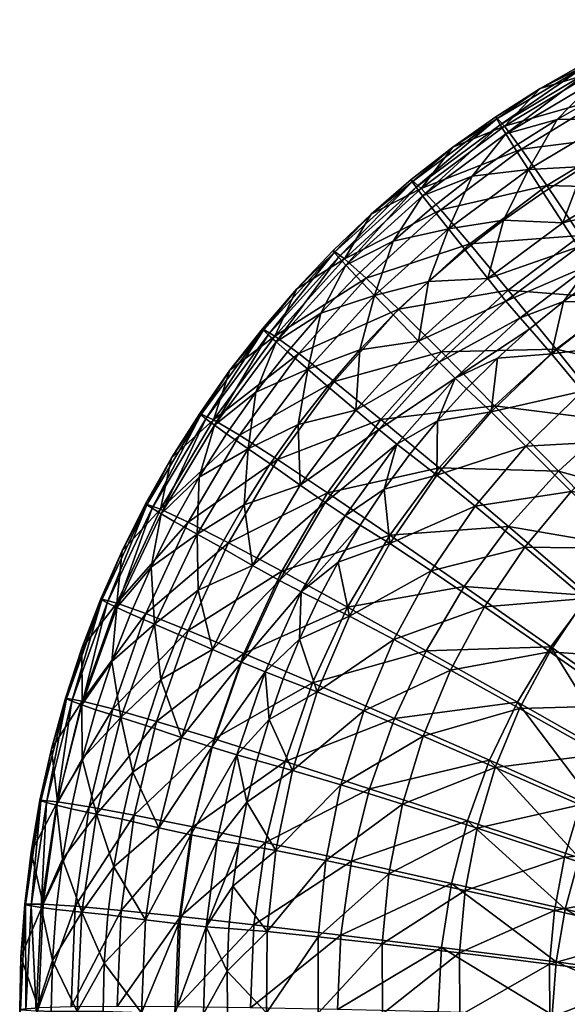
# Model space of a CAD drawing. Header units: inches. Extents: x -8.3 to 8.3, y -8.1 to 8.4.
# Tile 8 of 19: x -8.3 to -4, y 0.2 to 7.8. Entities that reach past the tile are written whole.
import ezdxf

# ---------------------------------------------------------------- set-up
doc = ezdxf.new("R2010")
doc.units = ezdxf.units.IN
doc.layers.get('0').update_dxf_attribs({"true_color": 0xc2ced6})

msp = doc.modelspace()

# ---------------------------------------------------------------- meshes
at = {"color": 7, "true_color": 0xf7fdff}
mesh = msp.add_polyface(dxfattribs=at)
corners = [(-4.7826, 6.5513, 8.828), (-4.3476, 6.6026, 8.8351), (-4.4606, 6.7781, 8.8605), (-3.6889, 6.9961, 8.8915), (-3.7851, 7.1831, 8.9185), (-4.1278, 6.9888, 8.8907), (-3.4333, 7.3605, 8.944), (-4.9645, 6.1467, 8.7697), (-3.9184, 6.6261, 8.8382), (-4.2346, 6.4272, 8.8097), (-3.5927, 6.8091, 8.8645), (-4.5407, 6.2131, 8.779), (-5.164, 6.4016, 8.7715), (-4.5225, 6.877, 8.8401), (-4.5664, 6.9486, 8.7774), (-3.8747, 7.3632, 8.8376), (-3.8375, 7.2875, 8.8994), (-3.8968, 7.4101, 8.7332), (-4.5923, 6.9929, 8.6723), (-3.1458, 7.7082, 8.8877), (-3.1638, 7.7574, 8.784), (-4.6003, 7.0098, 8.525), (-4.9323, 6.7755, 8.4906), (-3.541, 7.6115, 8.6132), (-4.2571, 7.2276, 8.5569), (-3.9037, 7.4283, 8.5863), (-5.175, 6.4571, 7.3432), (-4.5333, 6.9371, 7.3995), (-4.402, 6.7602, 6.3368), (-5.0247, 6.2924, 6.2935), (-4.2065, 6.4792, 5.3368), (-3.7363, 7.1645, 6.3739), (-3.8474, 7.3518, 7.4481), (-3.5704, 6.8664, 5.3637), (-3.3496, 6.4576, 4.4176), (-3.0348, 7.5009, 6.4045), (-4.0836, 6.1928, 8.6457), (-3.4653, 6.5624, 8.6988)]
mesh.append_faces([[corners[k] for k in face] for face in [(0, 1, 2), (2, 1, 5)]], dxfattribs={"vtx0": -1, "vtx1": -1, "color": 7})
mesh.append_faces([[corners[k] for k in face] for face in [(0, 7, 1), (1, 8, 3), (5, 1, 3), (12, 13, 14), (15, 14, 13), (13, 16, 15), (17, 18, 14), (14, 15, 17), (19, 15, 16), (20, 17, 15), (16, 13, 5), (23, 17, 20), (24, 18, 17), (26, 27, 28), (29, 28, 30), (31, 28, 27), (27, 32, 31), (33, 30, 28), (28, 31, 33), (30, 33, 34), (35, 31, 32), (32, 27, 24), (37, 8, 36)]], dxfattribs={"vtx0": -1, "vtx1": -1, "vtx2": -1, "color": 7})
mesh.append_faces([[corners[k] for k in face] for face in [(3, 4, 5), (3, 6, 4), (1, 9, 8), (3, 8, 10), (1, 11, 9), (13, 0, 2), (16, 5, 4), (16, 4, 6), (13, 2, 5), (18, 24, 21), (17, 25, 24), (27, 21, 24), (32, 24, 25), (27, 22, 21), (32, 25, 23), (36, 8, 9), (37, 10, 8)]], dxfattribs={"vtx0": -1, "vtx2": -1, "color": 7})
mesh.append_faces([[corners[k] for k in face] for face in [(21, 22, 18), (23, 25, 17)]], dxfattribs={"vtx1": -1, "vtx2": -1, "color": 7})
mesh = msp.add_polyface(dxfattribs=at)
corners = [(-5.6764, 5.7806, 8.7174), (-5.5335, 5.6326, 8.696), (-5.3913, 6.0519, 8.7564), (-5.0931, 6.309, 8.7932), (-4.9645, 6.1467, 8.7697), (-4.7826, 6.5513, 8.828), (-5.1193, 5.7413, 8.7113), (-4.8358, 5.9843, 8.7461), (-4.5407, 6.2131, 8.779), (-6.2921, 5.2751, 8.609), (-5.7558, 5.866, 8.6942), (-5.8117, 5.9276, 8.6293), (-6.3533, 5.3308, 8.5428), (-5.8443, 5.9653, 8.5226), (-5.2142, 6.4685, 8.7077), (-5.164, 6.4016, 8.7715), (-5.2436, 6.5097, 8.6019), (-4.5664, 6.9486, 8.7774), (-4.5923, 6.9929, 8.6723), (-5.948, 5.4956, 8.6766), (-4.5225, 6.877, 8.8401), (-6.1334, 5.6849, 8.3312), (-6.3887, 5.3649, 8.4352), (-5.8536, 5.9793, 8.3742), (-5.5597, 6.2596, 8.4152), (-4.9323, 6.7755, 8.4906), (-5.2523, 6.5252, 8.454), (-6.3012, 5.3208, 7.2093), (-5.7662, 5.9166, 7.2796), (-5.598, 5.7657, 6.2445), (-5.0247, 6.2924, 6.2935), (-5.175, 6.4571, 7.3432), (-4.8014, 6.0311, 5.3051), (-5.3491, 5.5267, 5.2689), (-4.5052, 5.6732, 4.3778), (-4.402, 6.7602, 6.3368), (-4.5333, 6.9371, 7.3995), (-4.6623, 5.7643, 8.5842)]
mesh.append_faces([[corners[k] for k in face] for face in [(0, 1, 2), (3, 4, 5), (0, 10, 19), (21, 13, 23), (23, 28, 21), (24, 28, 23)]], dxfattribs={"vtx0": -1, "vtx1": -1, "color": 7})
mesh.append_faces([[corners[k] for k in face] for face in [(6, 4, 1), (2, 1, 4), (9, 10, 11), (12, 11, 13), (14, 11, 10), (10, 15, 14), (16, 13, 11), (11, 14, 16), (17, 14, 15), (18, 16, 14), (14, 17, 18), (15, 10, 2), (20, 15, 5), (13, 21, 22), (16, 24, 13), (18, 25, 16), (27, 28, 29), (30, 29, 28), (28, 31, 30), (32, 33, 29), (29, 30, 32), (33, 32, 34), (35, 30, 31), (27, 21, 28), (36, 31, 25), (28, 24, 31)]], dxfattribs={"vtx0": -1, "vtx1": -1, "vtx2": -1, "color": 7})
mesh.append_faces([[corners[k] for k in face] for face in [(4, 3, 2), (4, 7, 8), (4, 6, 7), (15, 3, 5), (16, 26, 24), (16, 25, 26), (31, 24, 26), (31, 26, 25), (37, 7, 6)]], dxfattribs={"vtx0": -1, "vtx2": -1, "color": 7})
mesh.append_faces([[corners[k] for k in face] for face in [(0, 2, 10), (2, 3, 15), (24, 23, 13)]], dxfattribs={"vtx1": -1, "vtx2": -1, "color": 7})
mesh = msp.add_polyface(dxfattribs=at)
corners = [(-4.9645, 6.1467, 8.7697), (-4.5407, 6.2131, 8.779), (-4.3476, 6.6026, 8.8351), (-4.136, 5.2187, 3.5117), (-4.6091, 4.7841, 3.4963), (-5.0195, 5.1994, 4.3528), (-4.5052, 5.6732, 4.3778), (-3.6939, 4.6676, 2.7067), (-4.2065, 6.4792, 5.3368), (-4.8014, 6.0311, 5.3051), (-5.0247, 6.2924, 6.2935), (-3.9467, 6.094, 4.3994), (-3.6226, 5.6046, 3.5247), (-3.2343, 5.0111, 2.7128), (-3.3496, 6.4576, 4.4176), (-3.0741, 5.938, 3.5354), (-4.4137, 5.4597, 7.9252), (-4.5216, 5.5895, 8.3105), (-5.0366, 5.1185, 8.2422), (-3.962, 6.0076, 8.3712), (-4.0836, 6.1928, 8.6457), (-4.6623, 5.7643, 8.5842), (-3.8698, 5.8716, 7.9861), (-3.3633, 6.3686, 8.4236), (-3.4653, 6.5624, 8.6988), (-3.2869, 6.2277, 8.0388), (-4.8358, 5.9843, 8.7461), (-4.2346, 6.4272, 8.8097), (-4.9131, 4.9964, 7.8567), (-4.5879, 5.1509, 7.3942), (-4.3387, 5.375, 7.4282), (-4.0782, 5.5864, 7.4604), (-3.8071, 5.7848, 7.4906), (-4.8253, 4.9149, 7.3584), (-3.5261, 5.9693, 7.5186), (-3.9314, 4.896, 5.5138), (-4.1714, 5.1835, 6.4292), (-4.6366, 4.7378, 6.3724), (-3.4529, 5.2732, 5.5537), (-3.6622, 5.5809, 6.4797), (-3.1791, 4.8616, 4.7126)]
mesh.append_faces([[corners[k] for k in face] for face in [(32, 22, 31)]], dxfattribs={"vtx0": -1, "vtx1": -1, "color": 7})
mesh.append_faces([[corners[k] for k in face] for face in [(0, 1, 2), (3, 4, 5), (5, 6, 3), (4, 3, 7), (8, 9, 10), (11, 6, 9), (9, 8, 11), (12, 3, 6), (6, 11, 12), (13, 7, 3), (3, 12, 13), (14, 11, 8), (15, 12, 11), (16, 17, 18), (19, 20, 21), (21, 17, 19), (22, 19, 17), (17, 16, 22), (23, 24, 20), (20, 19, 23), (25, 23, 19), (19, 22, 25), (20, 1, 21), (30, 16, 28), (31, 22, 16), (34, 25, 22), (35, 36, 37), (38, 39, 36), (36, 35, 38), (40, 38, 35), (39, 31, 36), (37, 36, 29)]], dxfattribs={"vtx0": -1, "vtx1": -1, "vtx2": -1, "color": 7})
mesh.append_faces([[corners[k] for k in face] for face in [(21, 1, 26), (20, 27, 1), (28, 29, 30), (16, 30, 31), (22, 32, 34), (36, 30, 29), (36, 31, 30), (39, 34, 32), (39, 32, 31)]], dxfattribs={"vtx0": -1, "vtx2": -1, "color": 7})
mesh.append_faces([[corners[k] for k in face] for face in [(33, 29, 28), (29, 33, 37)]], dxfattribs={"vtx1": -1, "vtx2": -1, "color": 7})
mesh = msp.add_polyface(dxfattribs=at)
corners = [(-6.4474, 4.8877, 8.5894), (-6.0492, 5.0655, 8.6146), (-6.2051, 5.1978, 8.6339), (-5.948, 5.4956, 8.6766), (-5.5335, 5.6326, 8.696), (-5.6764, 5.7806, 8.7174), (-5.6487, 5.2151, 8.6358), (-6.1237, 4.6396, 8.5532), (-5.8933, 4.9331, 8.5953), (-5.3905, 5.4847, 8.6745), (-5.1193, 5.7413, 8.7113), (-6.3533, 5.3308, 8.5428), (-6.8338, 4.6841, 8.449), (-6.768, 4.6348, 8.5166), (-6.2921, 5.2751, 8.609), (-6.3887, 5.3649, 8.4352), (-6.8715, 4.7142, 8.3405), (-5.8117, 5.9276, 8.6293), (-5.8443, 5.9653, 8.5226), (-5.7558, 5.866, 8.6942), (-6.6478, 5.057, 8.2395), (-6.1334, 5.6849, 8.3312), (-6.3983, 5.3773, 8.2862), (-6.7749, 4.6757, 7.133), (-6.3012, 5.3208, 7.2093), (-6.1165, 5.1854, 6.19), (-6.5752, 4.5571, 6.1307), (-5.8443, 4.9709, 5.2285), (-5.598, 5.7657, 6.2445), (-5.3491, 5.5267, 5.2689), (-5.0195, 5.1994, 4.3528), (-5.4845, 4.6774, 4.3247), (-4.6091, 4.7841, 3.4963), (-4.5052, 5.6732, 4.3778), (-5.0366, 5.1185, 8.2422), (-5.1958, 5.2813, 8.5148), (-5.6788, 4.7484, 8.4382), (-4.9131, 4.9964, 7.8567), (-5.5021, 4.5995, 8.1669), (-4.5216, 5.5895, 8.3105), (-4.6623, 5.7643, 8.5842), (-4.4137, 5.4597, 7.9252)]
mesh.append_faces([[corners[k] for k in face] for face in [(0, 1, 2), (2, 1, 3), (3, 4, 5), (6, 35, 9)]], dxfattribs={"vtx0": -1, "vtx1": -1, "color": 7})
mesh.append_faces([[corners[k] for k in face] for face in [(3, 1, 4), (1, 6, 4), (11, 12, 13), (13, 14, 11), (15, 16, 12), (12, 11, 15), (17, 11, 14), (18, 15, 11), (14, 3, 19), (13, 0, 14), (15, 20, 16), (23, 24, 25), (26, 25, 27), (28, 25, 24), (29, 27, 25), (25, 28, 29), (30, 31, 27), (27, 29, 30), (31, 30, 32), (33, 30, 29), (23, 20, 24), (34, 35, 36), (37, 34, 38), (39, 40, 35), (35, 34, 39), (34, 37, 41), (6, 36, 35), (35, 40, 10)]], dxfattribs={"vtx0": -1, "vtx1": -1, "vtx2": -1, "color": 7})
mesh.append_faces([[corners[k] for k in face] for face in [(1, 7, 8), (4, 6, 9), (4, 9, 10), (1, 8, 6), (14, 0, 2), (14, 2, 3), (15, 21, 22), (24, 20, 22), (24, 22, 21), (36, 6, 8)]], dxfattribs={"vtx0": -1, "vtx2": -1, "color": 7})
mesh.append_faces([[corners[k] for k in face] for face in [(22, 20, 15), (10, 9, 35)]], dxfattribs={"vtx1": -1, "vtx2": -1, "color": 7})
mesh = msp.add_polyface(dxfattribs=at)
corners = [(-7.2557, 3.5408, 8.3962), (-6.9015, 3.7941, 8.4323), (-7.0787, 3.892, 8.4466), (-6.8847, 4.234, 8.4956), (-6.5067, 4.4506, 8.5264), (-6.6741, 4.5662, 8.5433), (-6.4474, 4.8877, 8.5894), (-6.5397, 4.0204, 8.4644), (-6.7243, 3.6963, 8.4179), (-6.3393, 4.3351, 8.5096), (-6.1237, 4.6396, 8.5532), (-6.0492, 5.0655, 8.6146), (-7.5203, 3.2306, 8.3142), (-7.1786, 3.9511, 8.4181), (-7.2484, 3.9937, 8.349), (-7.5934, 3.266, 8.2437), (-7.2881, 4.0195, 8.2395), (-6.8338, 4.6841, 8.449), (-6.768, 4.6348, 8.5166), (-6.8715, 4.7142, 8.3405), (-7.0979, 4.3819, 8.141), (-7.2976, 4.0287, 8.0895), (-7.4796, 3.6662, 8.0366), (-6.6478, 5.057, 8.2395), (-6.8812, 4.725, 8.191), (-7.5206, 3.263, 6.9654), (-7.1826, 3.9875, 7.0514), (-6.9696, 3.8873, 6.0671), (-6.5752, 4.5571, 6.1307), (-6.7749, 4.6757, 7.133), (-6.2822, 4.3694, 5.1843), (-6.6585, 3.7281, 5.1366), (-5.8958, 4.1124, 4.2936), (-6.2493, 3.5099, 4.2599), (-6.1165, 5.1854, 6.19), (-5.8443, 4.9709, 5.2285), (-6.4756, 3.5544, 8.2666), (-6.1068, 4.1708, 8.3552)]
mesh.append_faces([[corners[k] for k in face] for face in [(0, 1, 2), (3, 4, 5), (9, 4, 7)]], dxfattribs={"vtx0": -1, "vtx1": -1, "color": 7})
mesh.append_faces([[corners[k] for k in face] for face in [(1, 7, 4), (3, 1, 4), (4, 10, 11), (6, 4, 11), (12, 13, 14), (15, 14, 16), (17, 14, 13), (13, 18, 17), (19, 16, 14), (14, 17, 19), (18, 13, 3), (19, 20, 16), (25, 26, 27), (28, 27, 26), (26, 29, 28), (30, 31, 27), (27, 28, 30), (32, 33, 31), (31, 30, 32), (34, 28, 29), (35, 30, 28), (29, 26, 20), (7, 36, 37)]], dxfattribs={"vtx0": -1, "vtx1": -1, "vtx2": -1, "color": 7})
mesh.append_faces([[corners[k] for k in face] for face in [(4, 6, 5), (1, 3, 2), (1, 8, 7), (4, 9, 10), (13, 2, 3), (18, 3, 5), (13, 0, 2), (16, 21, 22), (16, 20, 21), (19, 23, 24), (26, 21, 20), (29, 20, 24), (26, 22, 21), (36, 7, 8), (37, 9, 7)]], dxfattribs={"vtx0": -1, "vtx2": -1, "color": 7})
mesh.append_faces([[corners[k] for k in face] for face in [(5, 6, 18), (24, 20, 19), (24, 23, 29)]], dxfattribs={"vtx1": -1, "vtx2": -1, "color": 7})
mesh = msp.add_polyface(dxfattribs=at)
corners = [(-5.742, 3.2327, 3.437), (-6.0121, 2.6502, 3.4134), (-6.5417, 2.876, 4.2238), (-6.2493, 3.5099, 4.2599), (-5.1367, 2.8966, 2.6679), (-5.416, 3.7861, 3.4588), (-5.8958, 4.1124, 4.2936), (-4.8429, 3.3907, 2.6798), (-5.4845, 4.6774, 4.3247), (-6.2822, 4.3694, 5.1843), (-5.8443, 4.9709, 5.2285), (-5.0371, 4.305, 3.4786), (-5.9136, 4.0377, 8.0854), (-6.1068, 4.1708, 8.3552), (-6.4756, 3.5544, 8.2666), (-5.7598, 3.9356, 7.6999), (-6.2672, 3.4386, 7.9984), (-6.099, 3.3491, 7.6132), (-5.5021, 4.5995, 8.1669), (-5.6788, 4.7484, 8.4382), (-5.3633, 4.4866, 7.7814), (-5.0366, 5.1185, 8.2422), (-4.9131, 4.9964, 7.8567), (-5.8933, 4.9331, 8.5953), (-6.1237, 4.6396, 8.5532), (-6.3393, 4.3351, 8.5096), (-6.3779, 2.733, 7.5221), (-6.1118, 2.9856, 7.0655), (-5.8156, 3.5791, 7.1556), (-5.6454, 3.8647, 7.1989), (-5.4607, 4.1418, 7.241), (-5.9712, 3.2858, 7.1111), (-5.2622, 4.4096, 7.2816), (-5.0502, 4.6676, 7.3208), (-5.3856, 2.9844, 5.3097), (-5.7262, 3.1639, 6.1712), (-5.9766, 2.5795, 6.0963), (-5.0982, 3.5122, 5.3663), (-5.4176, 3.7224, 6.2427), (-6.237, 2.6792, 7.019), (-5.0533, 4.249, 6.31)]
mesh.append_faces([[corners[k] for k in face] for face in [(33, 20, 32), (30, 15, 29), (31, 17, 27), (29, 38, 30)]], dxfattribs={"vtx0": -1, "vtx1": -1, "color": 7})
mesh.append_faces([[corners[k] for k in face] for face in [(0, 1, 2), (2, 3, 0), (1, 0, 4), (5, 0, 3), (3, 6, 5), (7, 4, 0), (0, 5, 7), (8, 6, 9), (9, 10, 8), (11, 5, 6), (6, 8, 11), (12, 13, 14), (15, 12, 16), (16, 17, 15), (18, 19, 13), (13, 12, 18), (20, 18, 12), (12, 15, 20), (19, 18, 21), (18, 20, 22), (19, 24, 13), (17, 26, 27), (29, 15, 17), (20, 15, 30), (34, 35, 36), (37, 38, 35), (35, 34, 37), (35, 27, 36), (38, 28, 35), (38, 40, 30)]], dxfattribs={"vtx0": -1, "vtx1": -1, "vtx2": -1, "color": 7})
mesh.append_faces([[corners[k] for k in face] for face in [(19, 23, 24), (17, 28, 29), (17, 31, 28), (20, 30, 32), (36, 27, 39), (35, 28, 31), (38, 29, 28), (35, 31, 27), (40, 32, 30)]], dxfattribs={"vtx0": -1, "vtx2": -1, "color": 7})
mesh.append_faces([[corners[k] for k in face] for face in [(24, 25, 13)]], dxfattribs={"vtx1": -1, "vtx2": -1, "color": 7})
mesh = msp.add_polyface(dxfattribs=at)
corners = [(-4.1764, 2.9259, 1.9565), (-4.4333, 2.5014, 1.9525), (-5.1367, 2.8966, 2.6679), (-4.8429, 3.3907, 2.6798), (-4.5022, 3.8535, 2.6903), (-5.416, 3.7861, 3.4588), (-5.0371, 4.305, 3.4786), (-3.8797, 3.323, 1.9596), (-4.6091, 4.7841, 3.4963), (-5.4845, 4.6774, 4.3247), (-4.1179, 4.2805, 2.6992), (-3.546, 3.6888, 1.9617), (-3.6939, 4.6676, 2.7067), (-3.1789, 4.0199, 1.963), (-3.1696, 2.7135, 1.2867), (-3.4166, 2.392, 1.2891), (-5.0502, 4.6676, 7.3208), (-4.8253, 4.9149, 7.3584), (-4.9131, 4.9964, 7.8567), (-5.3633, 4.4866, 7.7814), (-4.6874, 3.2342, 4.5697), (-5.0982, 3.5122, 5.3663), (-5.3856, 2.9844, 5.3097), (-4.9495, 2.7472, 4.5264), (-4.1849, 2.8882, 3.8529), (-4.758, 4.0105, 5.4196), (-5.0533, 4.249, 6.31), (-5.4176, 3.7224, 6.2427), (-4.3763, 3.6941, 4.6104), (-3.9081, 3.3, 3.8825), (-3.3536, 2.8281, 3.2357), (-4.3678, 4.4735, 5.469), (-4.6366, 4.7378, 6.3724), (-4.0189, 4.122, 4.6481), (-3.5898, 3.6832, 3.9098), (-3.0806, 3.1573, 3.254), (-3.9314, 4.896, 5.5138), (-3.6185, 4.5127, 4.6823), (-3.2329, 4.0333, 3.9345), (-3.1791, 4.8616, 4.7126), (-5.2622, 4.4096, 7.2816)]
mesh.append_faces([[corners[k] for k in face] for face in [(0, 1, 2), (2, 3, 0), (4, 3, 5), (5, 6, 4), (7, 0, 3), (3, 4, 7), (8, 6, 9), (10, 4, 6), (6, 8, 10), (11, 7, 4), (4, 10, 11), (12, 10, 8), (13, 11, 10), (10, 12, 13), (14, 7, 11), (15, 0, 7), (18, 19, 16), (20, 21, 22), (22, 23, 20), (24, 20, 23), (25, 26, 27), (27, 21, 25), (28, 25, 21), (21, 20, 28), (29, 28, 20), (20, 24, 29), (30, 29, 24), (31, 32, 26), (26, 25, 31), (33, 31, 25), (25, 28, 33), (34, 33, 28), (28, 29, 34), (35, 34, 29), (32, 31, 36), (37, 36, 31), (31, 33, 37), (38, 37, 33), (33, 34, 38), (36, 37, 39), (26, 32, 16)]], dxfattribs={"vtx0": -1, "vtx1": -1, "vtx2": -1, "color": 7})
mesh.append_faces([[corners[k] for k in face] for face in [(26, 16, 40)]], dxfattribs={"vtx0": -1, "vtx2": -1, "color": 7})
mesh.append_faces([[corners[k] for k in face] for face in [(16, 17, 18), (17, 16, 32)]], dxfattribs={"vtx1": -1, "vtx2": -1, "color": 7})
mesh = msp.add_polyface(dxfattribs=at)
corners = [(-7.4152, 3.1815, 8.3447), (-7.2298, 3.1022, 8.333), (-7.2557, 3.5408, 8.3962), (-7.5569, 2.8147, 8.2921), (-7.1793, 2.6752, 8.2715), (-7.0445, 3.0229, 8.3214), (-6.9015, 3.7941, 8.4323), (-6.8927, 3.3635, 8.3702), (-6.7243, 3.6963, 8.4179), (-7.4886, 2.3815, 8.2296), (-7.5934, 3.266, 8.2437), (-7.8652, 2.5081, 8.134), (-7.7895, 2.4802, 8.206), (-7.5203, 3.2306, 8.3142), (-7.6344, 3.2875, 8.1331), (-7.9073, 2.5252, 8.0225), (-7.2484, 3.9937, 8.349), (-7.2881, 4.0195, 8.2395), (-7.1786, 3.9511, 8.4181), (-7.6436, 3.2952, 7.9826), (-7.7891, 2.9167, 7.9274), (-7.4796, 3.6662, 8.0366), (-7.7856, 2.5093, 6.8757), (-7.5206, 3.263, 6.9654), (-7.296, 3.1824, 5.9998), (-7.5513, 2.4494, 5.9295), (-6.9697, 3.0534, 5.086), (-7.2129, 2.3519, 5.0329), (-6.5417, 2.876, 4.2238), (-6.9696, 3.8873, 6.0671), (-6.6585, 3.7281, 5.1366), (-6.2493, 3.5099, 4.2599), (-7.1826, 3.9875, 7.0514), (-6.2672, 3.4386, 7.9984), (-6.4756, 3.5544, 8.2666), (-6.7817, 2.9049, 8.1733), (-6.5595, 2.8083, 7.9069), (-6.099, 3.3491, 7.6132), (-6.3779, 2.733, 7.5221), (-5.9136, 4.0377, 8.0854), (-6.237, 2.6792, 7.019), (-6.1118, 2.9856, 7.0655)]
mesh.append_faces([[corners[k] for k in face] for face in [(0, 1, 2)]], dxfattribs={"vtx0": -1, "vtx1": -1, "color": 7})
mesh.append_faces([[corners[k] for k in face] for face in [(2, 1, 6), (6, 1, 7), (3, 9, 1), (10, 11, 12), (12, 13, 10), (14, 15, 11), (11, 10, 14), (16, 10, 13), (17, 14, 10), (18, 13, 2), (12, 3, 13), (15, 14, 19), (14, 17, 21), (22, 23, 24), (25, 24, 26), (27, 26, 28), (29, 24, 23), (30, 26, 24), (24, 29, 30), (31, 28, 26), (26, 30, 31), (32, 23, 21), (22, 20, 23), (33, 34, 35), (35, 36, 33), (37, 33, 36), (36, 38, 37), (34, 33, 39), (34, 7, 35)]], dxfattribs={"vtx0": -1, "vtx1": -1, "vtx2": -1, "color": 7})
mesh.append_faces([[corners[k] for k in face] for face in [(1, 0, 3), (1, 5, 7), (13, 3, 0), (13, 0, 2), (23, 20, 19), (23, 19, 21), (35, 5, 4), (35, 7, 5), (34, 8, 7), (38, 40, 41)]], dxfattribs={"vtx0": -1, "vtx2": -1, "color": 7})
mesh.append_faces([[corners[k] for k in face] for face in [(4, 5, 1), (7, 8, 6), (19, 20, 15), (21, 19, 14)]], dxfattribs={"vtx1": -1, "vtx2": -1, "color": 7})
mesh = msp.add_polyface(dxfattribs=at)
corners = [(-7.9389, 1.2922, 8.0737), (-7.6752, 1.639, 8.1232), (-7.8716, 1.6794, 8.1292), (-7.7853, 2.0628, 8.1842), (-7.6803, 2.4416, 8.2385), (-7.4886, 2.3815, 8.2296), (-7.5569, 2.8147, 8.2921), (-7.7878, 0.8818, 8.0146), (-7.5428, 1.2314, 8.0644), (-7.4788, 1.5986, 8.1171), (-7.3967, 1.9622, 8.1692), (-7.2968, 2.3214, 8.2208), (-8.1013, 0.9187, 7.981), (-7.9838, 1.7071, 8.0946), (-8.0613, 1.7273, 8.0211), (-8.1798, 0.9311, 7.9059), (-8.1039, 1.74, 7.9085), (-7.8652, 2.5081, 8.134), (-7.7895, 2.4802, 8.206), (-7.9073, 2.5252, 8.0225), (-8.2225, 0.9393, 7.7923), (-8.1117, 1.745, 7.7569), (-8.1804, 1.3456, 7.6988), (-8.0234, 2.1407, 7.8145), (-7.7891, 2.9167, 7.9274), (-7.9158, 2.5315, 7.8714), (-8.0876, 0.9436, 6.6889), (-7.9752, 1.7336, 6.7832), (-7.7333, 1.6954, 5.8569), (-7.8402, 0.928, 5.7827), (-7.3858, 1.6306, 4.9779), (-7.5513, 2.4494, 5.9295), (-7.7856, 2.5093, 6.8757), (-7.2129, 2.3519, 5.0329), (-7.296, 3.1824, 5.9998), (-7.1948, 1.5327, 7.976)]
mesh.append_faces([[corners[k] for k in face] for face in [(0, 1, 2), (2, 1, 3), (4, 5, 6)]], dxfattribs={"vtx0": -1, "vtx1": -1, "color": 7})
mesh.append_faces([[corners[k] for k in face] for face in [(1, 7, 8), (0, 7, 1), (5, 1, 10), (3, 1, 5), (12, 13, 14), (15, 14, 16), (17, 14, 13), (13, 18, 17), (19, 16, 14), (14, 17, 19), (13, 12, 0), (18, 13, 3), (20, 16, 21), (19, 23, 16), (26, 27, 28), (29, 28, 30), (31, 28, 27), (27, 32, 31), (33, 30, 28), (28, 31, 33), (34, 31, 32), (27, 26, 22), (32, 27, 23)]], dxfattribs={"vtx0": -1, "vtx1": -1, "vtx2": -1, "color": 7})
mesh.append_faces([[corners[k] for k in face] for face in [(5, 4, 3), (1, 9, 10), (13, 2, 3), (18, 3, 4), (13, 0, 2), (18, 4, 6), (16, 23, 21), (19, 24, 25), (27, 21, 23), (32, 23, 25), (27, 22, 21), (32, 25, 24), (35, 10, 9), (35, 9, 8)]], dxfattribs={"vtx0": -1, "vtx2": -1, "color": 7})
mesh.append_faces([[corners[k] for k in face] for face in [(8, 9, 1), (10, 11, 5), (21, 22, 20), (25, 23, 19)]], dxfattribs={"vtx1": -1, "vtx2": -1, "color": 7})
mesh = msp.add_polyface(dxfattribs=at)
corners = [(-7.2298, 3.1022, 8.333), (-7.4886, 2.3815, 8.2296), (-7.1793, 2.6752, 8.2715), (-7.2968, 2.3214, 8.2208), (-6.7703, 2.2168, 4.1858), (-6.9329, 1.539, 4.1462), (-7.3858, 1.6306, 4.9779), (-7.2129, 2.3519, 5.0329), (-6.2236, 2.0442, 3.3883), (-6.3746, 1.4207, 3.3618), (-5.5728, 1.8339, 2.6402), (-5.7107, 1.2757, 2.6248), (-6.9697, 3.0534, 5.086), (-7.5513, 2.4494, 5.9295), (-6.5417, 2.876, 4.2238), (-6.0121, 2.6502, 3.4134), (-5.3808, 2.3759, 2.6547), (-5.1367, 2.8966, 2.6679), (-6.7879, 2.1529, 7.8117), (-7.0222, 2.2288, 8.0761), (-7.1948, 1.5327, 7.976), (-6.9503, 1.4789, 7.7137), (-6.594, 2.0937, 7.4275), (-6.7455, 1.4374, 7.3303), (-6.5595, 2.8083, 7.9069), (-6.7817, 2.9049, 8.1733), (-6.3779, 2.733, 7.5221), (-7.3967, 1.9622, 8.1692), (-6.5184, 1.731, 6.8749), (-6.3466, 2.3674, 6.9716), (-6.5802, 1.408, 6.8258), (-6.4405, 2.0511, 6.9236), (-6.237, 2.6792, 7.019), (-5.7929, 1.863, 5.1888), (-6.1668, 1.9753, 6.0187), (-6.2954, 1.3576, 5.9392), (-5.3189, 1.7141, 4.4339), (-5.9099, 1.2813, 5.1258), (-5.6177, 2.4326, 5.2503), (-5.9766, 2.5795, 6.0963), (-5.1605, 2.2387, 4.481), (-5.3856, 2.9844, 5.3097)]
mesh.append_faces([[corners[k] for k in face] for face in [(29, 22, 31)]], dxfattribs={"vtx0": -1, "vtx1": -1, "color": 7})
mesh.append_faces([[corners[k] for k in face] for face in [(0, 1, 2), (4, 5, 6), (6, 7, 4), (8, 9, 5), (5, 4, 8), (10, 11, 9), (9, 8, 10), (12, 7, 13), (14, 4, 7), (15, 8, 4), (4, 14, 15), (16, 10, 8), (8, 15, 16), (17, 16, 15), (18, 19, 20), (20, 21, 18), (22, 18, 21), (21, 23, 22), (24, 25, 19), (19, 18, 24), (26, 24, 18), (18, 22, 26), (25, 2, 19), (20, 19, 27), (22, 23, 28), (26, 22, 29), (33, 34, 35), (36, 33, 37), (38, 39, 34), (34, 33, 38), (40, 38, 33), (39, 38, 41), (34, 28, 35), (34, 39, 29)]], dxfattribs={"vtx0": -1, "vtx1": -1, "vtx2": -1, "color": 7})
mesh.append_faces([[corners[k] for k in face] for face in [(1, 3, 2), (19, 3, 27), (19, 2, 3), (23, 30, 28), (22, 28, 31), (26, 29, 32), (34, 31, 28), (39, 32, 29), (34, 29, 31)]], dxfattribs={"vtx0": -1, "vtx2": -1, "color": 7})
mesh = msp.add_polyface(dxfattribs=at)
corners = [(-5.0173, 0.6118, 1.9277), (-5.0448, 0.1145, 1.9197), (-5.8198, 0.133, 2.5916), (-4.9414, 1.1039, 1.9351), (-5.7933, 0.7068, 2.6085), (-5.7107, 1.2757, 2.6248), (-4.8178, 1.586, 1.9418), (-5.5728, 1.8339, 2.6402), (-4.6479, 2.0533, 1.9476), (-5.3808, 2.3759, 2.6547), (-4.4333, 2.5014, 1.9525), (-5.1367, 2.8966, 2.6679), (-4.1649, 0.0908, 1.2907), (-4.1356, 0.5009, 1.292), (-4.0666, 0.9055, 1.2927), (-3.9587, 1.3005, 1.2928), (-3.8132, 1.6823, 1.2922), (-3.6319, 2.0472, 1.291), (-4.1764, 2.9259, 1.9565), (-4.8808, 0.5686, 3.6833), (-5.4748, 0.6389, 4.3369), (-5.4722, 0.0992, 4.288), (-4.8769, 0.0871, 3.6477), (-4.1866, 0.4828, 3.1012), (-4.1829, 0.0696, 3.077), (-4.8368, 1.0508, 3.7188), (-5.4237, 1.179, 4.3857), (-4.1492, 0.8966, 3.1252), (-4.7447, 1.5288, 3.754), (-5.3189, 1.7141, 4.4339), (-4.0705, 1.307, 3.149), (-5.7929, 1.863, 5.1888), (-5.1605, 2.2387, 4.481), (-4.6048, 1.9977, 3.7883), (-3.9507, 1.7096, 3.1723), (-4.9495, 2.7472, 4.5264), (-5.3856, 2.9844, 5.3097), (-5.6177, 2.4326, 5.2503), (-4.4178, 2.4525, 3.8214), (-3.7905, 2.1001, 3.1946), (-4.1849, 2.8882, 3.8529), (-3.5909, 2.4744, 3.2159)]
mesh.append_faces([[corners[k] for k in face] for face in [(0, 1, 2), (3, 0, 4), (4, 5, 3), (6, 3, 5), (5, 7, 6), (8, 6, 7), (7, 9, 8), (10, 8, 9), (9, 11, 10), (12, 1, 0), (13, 0, 3), (14, 3, 6), (16, 8, 10), (17, 10, 18), (15, 6, 8), (19, 20, 21), (21, 22, 19), (23, 19, 22), (22, 24, 23), (25, 26, 20), (20, 19, 25), (27, 25, 19), (19, 23, 27), (28, 29, 26), (26, 25, 28), (30, 28, 25), (25, 27, 30), (31, 29, 32), (33, 32, 29), (29, 28, 33), (34, 33, 28), (28, 30, 34), (35, 36, 37), (37, 32, 35), (38, 35, 32), (32, 33, 38), (39, 38, 33), (33, 34, 39), (35, 38, 40), (41, 40, 38)]], dxfattribs={"vtx0": -1, "vtx1": -1, "vtx2": -1, "color": 7})
mesh.append_faces([[corners[k] for k in face] for face in [(0, 13, 12), (3, 14, 13), (6, 15, 14), (8, 16, 15)]], dxfattribs={"vtx0": -1, "vtx2": -1, "color": 7})
mesh = msp.add_polyface(dxfattribs=at)
corners = [(-4.4333, 2.5014, 1.9525), (-3.6319, 2.0472, 1.291), (-3.8132, 1.6823, 1.2922), (-4.1764, 2.9259, 1.9565), (-3.4166, 2.392, 1.2891), (-3.102, 0.0485, 1.281), (-4.1649, 0.0908, 1.2907), (-4.1356, 0.5009, 1.292), (-3.0819, 0.3539, 1.2819), (-4.0666, 0.9055, 1.2927), (-3.0323, 0.6555, 1.2824), (-3.9587, 1.3005, 1.2928), (-2.9537, 0.9504, 1.2825), (-2.7133, 1.509, 1.2813), (-2.847, 1.2358, 1.2821), (-2.5542, 1.7674, 1.2801), (-2.0283, 0.2069, 1.2717), (-3.1696, 2.7135, 1.2867), (-2.0391, 0.0061, 1.2712), (-2.3711, 2.0088, 1.2784), (-2.8934, 3.0089, 1.2837), (-3.3922, 0.3813, 2.5905), (-4.1866, 0.4828, 3.1012), (-4.1829, 0.0696, 3.077), (-3.3903, 0.0465, 2.5761), (-2.4975, 0.2643, 2.1514), (-2.4989, 0.0179, 2.1448), (-3.3608, 0.7165, 2.6049), (-4.1492, 0.8966, 3.1252), (-2.4718, 0.5105, 2.1579), (-3.2961, 1.0487, 2.6191), (-4.0705, 1.307, 3.149), (-2.4216, 0.7539, 2.1642), (-3.1982, 1.3744, 2.6329), (-3.9507, 1.7096, 3.1723), (-2.3473, 0.9921, 2.1702), (-3.0676, 1.6902, 2.6461), (-3.7905, 2.1001, 3.1946), (-2.2492, 1.2226, 2.1759), (-4.4178, 2.4525, 3.8214), (-3.5909, 2.4744, 3.2159), (-2.9054, 1.9926, 2.6586), (-2.1283, 1.443, 2.1811), (-4.1849, 2.8882, 3.8529), (-3.3536, 2.8281, 3.2357), (-2.7127, 2.2783, 2.6702), (-2.4913, 2.5441, 2.6807)]
mesh.append_faces([[corners[k] for k in face] for face in [(7, 8, 5), (9, 10, 8), (11, 12, 10), (1, 13, 14), (4, 15, 13), (2, 14, 12), (16, 8, 10), (18, 5, 8), (21, 22, 23), (23, 24, 21), (25, 21, 24), (24, 26, 25), (27, 28, 22), (22, 21, 27), (29, 27, 21), (21, 25, 29), (30, 31, 28), (28, 27, 30), (32, 30, 27), (27, 29, 32), (33, 34, 31), (31, 30, 33), (35, 33, 30), (36, 37, 34), (34, 33, 36), (38, 36, 33), (39, 37, 40), (41, 40, 37), (37, 36, 41), (42, 41, 36), (43, 40, 44), (45, 44, 40), (40, 41, 45), (44, 45, 46)]], dxfattribs={"vtx0": -1, "vtx1": -1, "vtx2": -1, "color": 7})
mesh.append_faces([[corners[k] for k in face] for face in [(0, 1, 2), (3, 4, 1), (5, 6, 7), (8, 7, 9), (10, 9, 11), (14, 2, 1), (13, 1, 4), (12, 11, 2), (15, 4, 17), (19, 17, 20)]], dxfattribs={"vtx0": -1, "vtx2": -1, "color": 7})
mesh = msp.add_polyface(dxfattribs=at)
corners = [(-7.0282, 0.8491, 4.1054), (-7.0553, 0.1543, 4.064), (-7.5157, 0.1571, 4.8644), (-6.4636, 0.7859, 3.3344), (-6.49, 0.1463, 3.3064), (-5.7933, 0.7068, 2.6085), (-5.8198, 0.133, 2.5916), (-5.0173, 0.6118, 1.9277), (-6.9329, 1.539, 4.1462), (-7.487, 0.8965, 4.9215), (-7.3858, 1.6306, 4.9779), (-6.3746, 1.4207, 3.3618), (-5.7107, 1.2757, 2.6248), (-7.0454, 0.793, 7.614), (-7.2979, 0.8233, 7.8739), (-7.3306, 0.1075, 7.7709), (-7.0723, 0.1018, 7.5134), (-6.8312, 0.7707, 7.2316), (-6.8507, 0.1002, 7.1322), (-6.9503, 1.4789, 7.7137), (-7.1948, 1.5327, 7.976), (-6.7455, 1.4374, 7.3303), (-6.6687, 0.4293, 6.677), (-6.6658, 0.1025, 6.6272), (-6.6554, 0.7563, 6.7267), (-6.6259, 1.0828, 6.7764), (-6.5802, 1.408, 6.8258), (-5.9685, 0.6936, 5.062), (-6.3621, 0.7328, 5.8586), (-6.3666, 0.1069, 5.7778), (-5.9688, 0.1058, 4.9981), (-5.4748, 0.6389, 4.3369), (-5.4722, 0.0992, 4.288), (-5.9099, 1.2813, 5.1258), (-6.2954, 1.3576, 5.9392), (-5.4237, 1.179, 4.3857), (-5.7929, 1.863, 5.1888), (-5.3189, 1.7141, 4.4339), (-6.6468, -0.2231, 6.5776), (-6.5184, 1.731, 6.8749)]
mesh.append_faces([[corners[k] for k in face] for face in [(22, 18, 23)]], dxfattribs={"vtx0": -1, "vtx1": -1, "color": 7})
mesh.append_faces([[corners[k] for k in face] for face in [(0, 1, 2), (3, 4, 1), (1, 0, 3), (5, 6, 4), (4, 3, 5), (6, 5, 7), (8, 0, 9), (9, 10, 8), (11, 3, 0), (0, 8, 11), (12, 5, 3), (3, 11, 12), (13, 14, 15), (15, 16, 13), (17, 13, 16), (16, 18, 17), (19, 20, 14), (14, 13, 19), (21, 19, 13), (13, 17, 21), (17, 18, 22), (26, 21, 17), (27, 28, 29), (29, 30, 27), (31, 27, 30), (30, 32, 31), (33, 34, 28), (28, 27, 33), (35, 33, 27), (27, 31, 35), (34, 33, 36), (33, 35, 37), (34, 25, 28), (22, 29, 28)]], dxfattribs={"vtx0": -1, "vtx1": -1, "vtx2": -1, "color": 7})
mesh.append_faces([[corners[k] for k in face] for face in [(17, 22, 24), (17, 24, 25), (17, 25, 26), (29, 22, 23), (28, 24, 22), (28, 25, 24), (34, 39, 26), (34, 26, 25)]], dxfattribs={"vtx0": -1, "vtx2": -1, "color": 7})
mesh.append_faces([[corners[k] for k in face] for face in [(23, 38, 29)]], dxfattribs={"vtx1": -1, "vtx2": -1, "color": 7})
mesh = msp.add_polyface(dxfattribs=at)
corners = [(-7.8255, 0.1173, 7.9049), (-8.0257, 0.1175, 7.9052), (-8.016, -0.2754, 7.8488), (-8.016, 0.5103, 7.9615), (-7.7878, 0.8818, 8.0146), (-7.987, 0.9022, 8.0177), (-7.9389, 1.2922, 8.0737), (-7.6162, -0.2555, 7.8512), (-7.6254, 0.1171, 7.9047), (-7.6162, 0.4898, 7.9581), (-7.5886, 0.8615, 8.0114), (-7.5428, 1.2314, 8.0644), (-8.1798, 0.9311, 7.9059), (-8.2196, 0.1272, 7.7897), (-8.1408, 0.1227, 7.8664), (-8.1013, 0.9187, 7.981), (-8.2225, 0.9393, 7.7923), (-8.2619, 0.1311, 7.6751), (-8.0613, 1.7273, 8.0211), (-8.1039, 1.74, 7.9085), (-8.2585, 0.5392, 7.5815), (-8.1804, 1.3456, 7.6988), (-8.2293, 0.9433, 7.6403), (-8.2677, 0.1342, 7.5226), (-8.257, -0.2705, 7.4638), (-7.8402, 0.928, 5.7827), (-7.8713, 0.1547, 5.7076), (-8.1219, 0.1471, 6.5937), (-8.0876, 0.9436, 6.6889), (-7.487, 0.8965, 4.9215), (-7.5157, 0.1571, 4.8644), (-7.0282, 0.8491, 4.1054), (-7.7333, 1.6954, 5.8569), (-7.3858, 1.6306, 4.9779), (-7.3306, 0.1075, 7.7709), (-7.2979, 0.8233, 7.8739), (-7.1948, 1.5327, 7.976)]
mesh.append_faces([[corners[k] for k in face] for face in [(3, 4, 5), (3, 14, 1), (24, 17, 23), (8, 34, 9)]], dxfattribs={"vtx0": -1, "vtx1": -1, "color": 7})
mesh.append_faces([[corners[k] for k in face] for face in [(4, 3, 0), (0, 9, 4), (12, 13, 14), (14, 15, 12), (16, 17, 13), (13, 12, 16), (18, 12, 15), (19, 16, 12), (20, 17, 16), (3, 15, 14), (25, 26, 27), (27, 28, 25), (29, 30, 26), (26, 25, 29), (30, 29, 31), (32, 25, 28), (33, 29, 25), (28, 27, 20), (35, 9, 34), (36, 11, 35)]], dxfattribs={"vtx0": -1, "vtx1": -1, "vtx2": -1, "color": 7})
mesh.append_faces([[corners[k] for k in face] for face in [(0, 1, 2), (4, 6, 5), (4, 9, 10), (4, 10, 11), (15, 3, 5), (15, 5, 6), (17, 20, 23), (16, 22, 20), (27, 23, 20), (28, 20, 22), (28, 22, 21), (34, 8, 7), (35, 10, 9), (35, 11, 10)]], dxfattribs={"vtx0": -1, "vtx2": -1, "color": 7})
mesh.append_faces([[corners[k] for k in face] for face in [(3, 1, 0), (7, 8, 0), (8, 9, 0), (2, 1, 14), (21, 22, 16), (24, 23, 27)]], dxfattribs={"vtx1": -1, "vtx2": -1, "color": 7})

doc.saveas('drawing.dxf')
